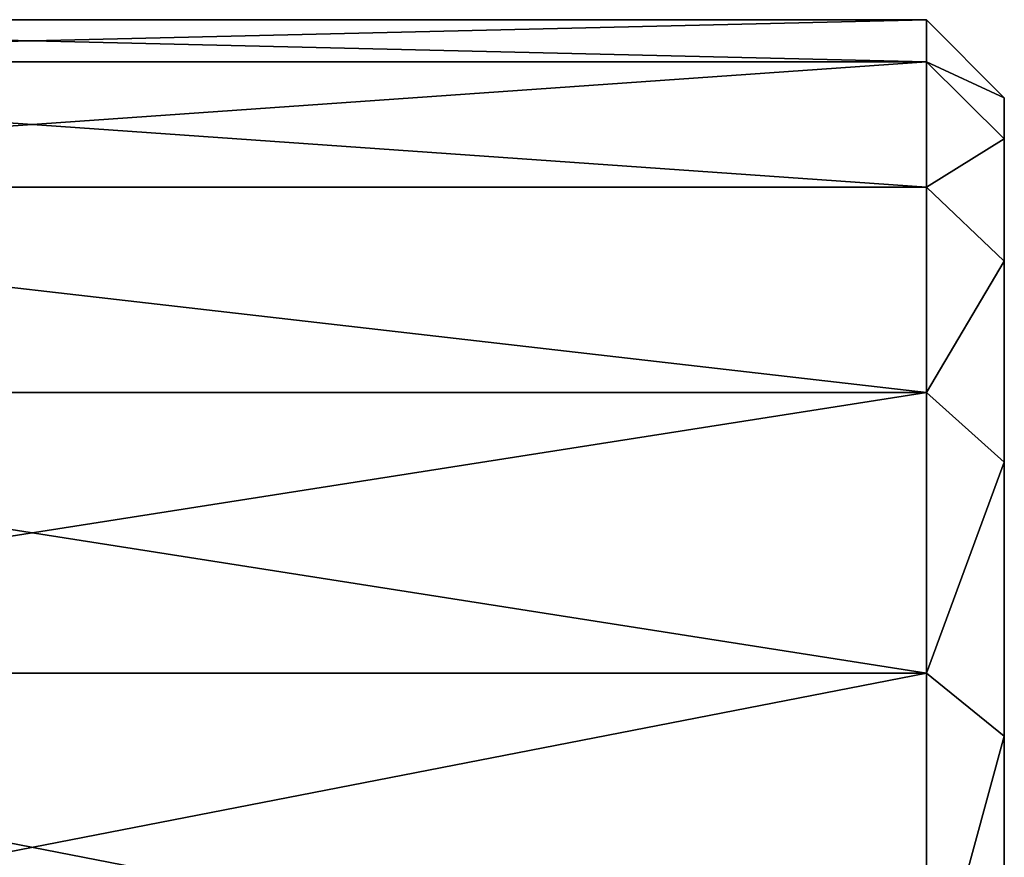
# Model space of a CAD drawing. Header units: centimetres. Extents: x -19 to 19, y -3.5 to 3.5.
# Tile 140 of 154: x -11.633 to -11, y 1.661 to 2.2. Entities that reach past the tile are written whole.
import ezdxf

# ---------------------------------------------------------------- set-up
doc = ezdxf.new("R2010")
doc.units = ezdxf.units.CM
doc.header["$LTSCALE"] = 2.54
doc.layers.get('0').update_dxf_attribs({"true_color": 0xff5454})
doc.layers.add('CHROM', color=7, linetype='Continuous', true_color=0x777799)

# ---------------------------------------------------------------- blocks, each defined once
blk = doc.blocks.new('Grupuj#1')
at = {"color": 0}
for p, q in [((4.3934, 4.4, 2.2), (5.5434, 4.4, 2.2)), ((4.3934, 4.4, 2.2), (5.5434, 4.4, 2.2)), ((5.5434, 4.4, 2.2), (5.5434, 4.37291, 2.54416)), ((5.5434, 4.37291, 1.85584), (5.5434, 4.4, 2.2)), ((5.5434, 4.37291, 1.85584), (5.5434, 4.4, 2.2)), ((5.5934, 4.34985, 2.2), (5.5434, 4.4, 2.2)), ((5.5434, 4.4, 2.2), (5.5434, 4.37291, 2.54416)), ((5.5934, 4.34985, 2.2), (5.5434, 4.4, 2.2)), ((4.3934, 4.37291, 2.54416), (5.5434, 4.37291, 2.54416)), ((4.3934, 4.37291, 2.54416), (5.5434, 4.37291, 2.54416)), ((4.3934, 4.37291, 1.85584), (5.5434, 4.37291, 1.85584)), ((4.3934, 4.37291, 1.85584), (5.5434, 4.37291, 1.85584)), ((5.5434, 4.37291, 2.54416), (5.5434, 4.29232, 2.87984)), ((5.5434, 4.29232, 1.52016), (5.5434, 4.37291, 1.85584)), ((5.5934, 4.32338, 1.86369), (5.5434, 4.37291, 1.85584)), ((5.5934, 4.32338, 2.53631), (5.5434, 4.37291, 2.54416)), ((5.5434, 4.37291, 2.54416), (5.5434, 4.29232, 2.87984)), ((5.5934, 4.32338, 2.53631), (5.5434, 4.37291, 2.54416)), ((5.5434, 4.29232, 1.52016), (5.5434, 4.37291, 1.85584)), ((5.5934, 4.32338, 1.86369), (5.5434, 4.37291, 1.85584)), ((5.5934, 4.34985, 2.2), (5.5934, 4.32338, 1.86369)), ((5.5934, 4.32338, 2.53631), (5.5934, 4.34985, 2.2)), ((5.5934, 4.34985, 2.2), (5.5934, 4.32338, 1.86369)), ((5.5934, 4.32338, 2.53631), (5.5934, 4.34985, 2.2)), ((5.5934, 4.32338, 1.86369), (5.5934, 4.24462, 1.53566)), ((5.5934, 4.24462, 2.86434), (5.5934, 4.32338, 2.53631)), ((5.5934, 4.24462, 2.86434), (5.5934, 4.32338, 2.53631)), ((5.5934, 4.32338, 1.86369), (5.5934, 4.24462, 1.53566)), ((4.3934, 4.29232, 2.87984), (5.5434, 4.29232, 2.87984)), ((4.3934, 4.29232, 1.52016), (5.5434, 4.29232, 1.52016)), ((4.3934, 4.29232, 2.87984), (5.5434, 4.29232, 2.87984)), ((4.3934, 4.29232, 1.52016), (5.5434, 4.29232, 1.52016)), ((5.5434, 4.16021, 1.20122), (5.5434, 4.29232, 1.52016)), ((5.5434, 4.29232, 2.87984), (5.5434, 4.16021, 3.19878)), ((5.5434, 4.29232, 2.87984), (5.5434, 4.16021, 3.19878)), ((5.5434, 4.29232, 2.87984), (5.5934, 4.24462, 2.86434)), ((5.5434, 4.29232, 2.87984), (5.5934, 4.24462, 2.86434)), ((5.5434, 4.16021, 1.20122), (5.5434, 4.29232, 1.52016)), ((5.5934, 4.24462, 1.53566), (5.5434, 4.29232, 1.52016)), ((5.5934, 4.24462, 1.53566), (5.5434, 4.29232, 1.52016)), ((5.5934, 4.24462, 1.53566), (5.5934, 4.11553, 1.22399)), ((5.5934, 4.11553, 3.17601), (5.5934, 4.24462, 2.86434)), ((5.5934, 4.11553, 3.17601), (5.5934, 4.24462, 2.86434)), ((5.5934, 4.24462, 1.53566), (5.5934, 4.11553, 1.22399)), ((4.3934, 4.16021, 3.19878), (5.5434, 4.16021, 3.19878)), ((4.3934, 4.16021, 1.20122), (5.5434, 4.16021, 1.20122)), ((4.3934, 4.16021, 1.20122), (5.5434, 4.16021, 1.20122)), ((4.3934, 4.16021, 3.19878), (5.5434, 4.16021, 3.19878)), ((5.5434, 4.16021, 3.19878), (5.5434, 3.97984, 3.49313)), ((5.5434, 3.97984, 0.90687), (5.5434, 4.16021, 1.20122)), ((5.5434, 3.97984, 0.90687), (5.5434, 4.16021, 1.20122)), ((5.5934, 4.11553, 1.22399), (5.5434, 4.16021, 1.20122)), ((5.5434, 4.16021, 3.19878), (5.5434, 3.97984, 3.49313)), ((5.5934, 4.11553, 3.17601), (5.5434, 4.16021, 3.19878)), ((5.5934, 4.11553, 3.17601), (5.5434, 4.16021, 3.19878)), ((5.5934, 4.11553, 1.22399), (5.5434, 4.16021, 1.20122)), ((5.5934, 4.11553, 1.22399), (5.5934, 3.93926, 0.93635)), ((5.5934, 3.93926, 3.46365), (5.5934, 4.11553, 3.17601)), ((5.5934, 4.11553, 1.22399), (5.5934, 3.93926, 0.93635)), ((5.5934, 3.93926, 3.46365), (5.5934, 4.11553, 3.17601)), ((4.3934, 3.97984, 3.49313), (5.5434, 3.97984, 3.49313)), ((4.3934, 3.97984, 0.90687), (5.5434, 3.97984, 0.90687)), ((4.3934, 3.97984, 0.90687), (5.5434, 3.97984, 0.90687)), ((4.3934, 3.97984, 3.49313), (5.5434, 3.97984, 3.49313)), ((5.5434, 3.75563, 0.64437), (5.5434, 3.97984, 0.90687)), ((5.5434, 3.97984, 3.49313), (5.5434, 3.75563, 3.75563)), ((5.5434, 3.97984, 0.90687), (5.5934, 3.93926, 0.93635)), ((5.5934, 3.93926, 3.46365), (5.5434, 3.97984, 3.49313)), ((5.5434, 3.97984, 3.49313), (5.5434, 3.75563, 3.75563)), ((5.5934, 3.93926, 3.46365), (5.5434, 3.97984, 3.49313)), ((5.5434, 3.75563, 0.64437), (5.5434, 3.97984, 0.90687)), ((5.5434, 3.97984, 0.90687), (5.5934, 3.93926, 0.93635)), ((5.5934, 3.93926, 0.93635), (5.5934, 3.72017, 0.67983)), ((5.5934, 3.72017, 3.72017), (5.5934, 3.93926, 3.46365)), ((5.5934, 3.72017, 3.72017), (5.5934, 3.93926, 3.46365)), ((5.5934, 3.93926, 0.93635), (5.5934, 3.72017, 0.67983))]:
    blk.add_line(p, q, dxfattribs=at)
mesh = blk.add_polyface(dxfattribs=at)
corners = [(4.3934, 4.37291, 2.54416), (5.5434, 4.4, 2.2), (4.3934, 4.4, 2.2), (5.5434, 4.37291, 2.54416)]
mesh.append_faces([[corners[k] for k in face] for face in [(0, 1, 2), (1, 0, 3)]], dxfattribs={"vtx0": -1, "color": 0})
mesh = blk.add_polyface(dxfattribs=at)
corners = [(4.3934, 4.4, 2.2), (5.5434, 4.37291, 1.85584), (4.3934, 4.37291, 1.85584), (5.5434, 4.4, 2.2)]
mesh.append_faces([[corners[k] for k in face] for face in [(0, 1, 2), (1, 0, 3)]], dxfattribs={"vtx0": -1, "color": 0})
mesh = blk.add_polyface(dxfattribs=at)
corners = [(5.5434, 4.37291, 1.85584), (5.5934, 4.34985, 2.2), (5.5934, 4.32338, 1.86369), (5.5434, 4.4, 2.2)]
mesh.append_faces([[corners[k] for k in face] for face in [(0, 1, 2), (1, 0, 3)]], dxfattribs={"vtx0": -1, "color": 0})
mesh = blk.add_polyface(dxfattribs=at)
corners = [(5.5934, 4.34985, 2.2), (5.5434, 4.37291, 2.54416), (5.5934, 4.32338, 2.53631), (5.5434, 4.4, 2.2)]
mesh.append_faces([[corners[k] for k in face] for face in [(0, 1, 2), (1, 0, 3)]], dxfattribs={"vtx0": -1, "color": 0})
mesh = blk.add_polyface(dxfattribs=at)
corners = [(4.3934, 4.29232, 2.87984), (5.5434, 4.37291, 2.54416), (4.3934, 4.37291, 2.54416), (5.5434, 4.29232, 2.87984)]
mesh.append_faces([[corners[k] for k in face] for face in [(0, 1, 2), (1, 0, 3)]], dxfattribs={"vtx0": -1, "color": 0})
mesh = blk.add_polyface(dxfattribs=at)
corners = [(4.3934, 4.37291, 1.85584), (5.5434, 4.29232, 1.52016), (4.3934, 4.29232, 1.52016), (5.5434, 4.37291, 1.85584)]
mesh.append_faces([[corners[k] for k in face] for face in [(0, 1, 2), (1, 0, 3)]], dxfattribs={"vtx0": -1, "color": 0})
mesh = blk.add_polyface(dxfattribs=at)
corners = [(5.5934, 4.32338, 2.53631), (5.5434, 4.29232, 2.87984), (5.5934, 4.24462, 2.86434), (5.5434, 4.37291, 2.54416)]
mesh.append_faces([[corners[k] for k in face] for face in [(0, 1, 2), (1, 0, 3)]], dxfattribs={"vtx0": -1, "color": 0})
mesh = blk.add_polyface(dxfattribs=at)
corners = [(5.5434, 4.29232, 1.52016), (5.5934, 4.32338, 1.86369), (5.5934, 4.24462, 1.53566), (5.5434, 4.37291, 1.85584)]
mesh.append_faces([[corners[k] for k in face] for face in [(0, 1, 2), (1, 0, 3)]], dxfattribs={"vtx0": -1, "color": 0})
mesh = blk.add_polyface(dxfattribs=at)
corners = [(5.5934, 0.46074, 0.93635), (5.5934, 0.57016, 1.94186), (5.5934, 0.54985, 2.2), (5.5934, 0.67983, 0.67983), (5.5934, 0.63061, 1.69007), (5.5934, 0.7297, 1.45085), (5.5934, 0.93635, 0.46074), (5.5934, 0.865, 1.23006), (5.5934, 1.03316, 1.03316), (5.5934, 1.22399, 0.28447), (5.5934, 1.23006, 0.865), (5.5934, 1.53566, 0.15538), (5.5934, 1.45085, 0.7297), (5.5934, 1.69007, 0.63061), (5.5934, 1.86369, 0.07662), (5.5934, 1.94186, 0.57016), (5.5934, 2.2, 0.05015), (5.5934, 2.2, 0.54985), (5.5934, 2.53631, 0.07662), (5.5934, 2.45814, 0.57016), (5.5934, 2.70993, 0.63061), (5.5934, 2.86434, 0.15538), (5.5934, 2.94915, 0.7297), (5.5934, 3.17601, 0.28447), (5.5934, 3.16994, 0.865), (5.5934, 3.36684, 1.03316), (5.5934, 3.46365, 0.46074), (5.5934, 3.535, 1.23006), (5.5934, 3.72017, 0.67983), (5.5934, 3.6703, 1.45085), (5.5934, 3.76939, 1.69007), (5.5934, 3.93926, 0.93635), (5.5934, 3.82984, 1.94186), (5.5934, 3.85015, 2.2), (5.5934, 3.93926, 3.46365), (5.5934, 4.11553, 3.17601), (5.5934, 4.11553, 1.22399), (5.5934, 4.24462, 1.53566), (5.5934, 4.24462, 2.86434), (5.5934, 4.32338, 2.53631), (5.5934, 4.32338, 1.86369), (5.5934, 4.34985, 2.2), (5.5934, 0.07662, 1.86369), (5.5934, 0.07662, 2.53631), (5.5934, 0.05015, 2.2), (5.5934, 0.15538, 1.53566), (5.5934, 0.15538, 2.86434), (5.5934, 0.28447, 1.22399), (5.5934, 0.28447, 3.17601), (5.5934, 0.46074, 3.46365), (5.5934, 0.57016, 2.45814), (5.5934, 0.67983, 3.72017), (5.5934, 0.63061, 2.70993), (5.5934, 0.7297, 2.94915), (5.5934, 0.93635, 3.93926), (5.5934, 0.865, 3.16994), (5.5934, 1.03316, 3.36684), (5.5934, 1.22399, 4.11553), (5.5934, 1.23006, 3.535), (5.5934, 1.53566, 4.24462), (5.5934, 1.45085, 3.6703), (5.5934, 1.69007, 3.76939), (5.5934, 1.86369, 4.32338), (5.5934, 1.94186, 3.82984), (5.5934, 2.2, 4.34985), (5.5934, 2.2, 3.85015), (5.5934, 2.53631, 4.32338), (5.5934, 2.45814, 3.82984), (5.5934, 2.70993, 3.76939), (5.5934, 2.86434, 4.24462), (5.5934, 2.94915, 3.6703), (5.5934, 3.17601, 4.11553), (5.5934, 3.16994, 3.535), (5.5934, 3.36684, 3.36684), (5.5934, 3.46365, 3.93926), (5.5934, 3.535, 3.16994), (5.5934, 3.72017, 3.72017), (5.5934, 3.6703, 2.94915), (5.5934, 3.76939, 2.70993), (5.5934, 3.82984, 2.45814)]
mesh.append_faces([[corners[k] for k in face] for face in [(39, 40, 41), (42, 43, 44)]], dxfattribs={"vtx0": -1, "color": 0})
mesh.append_faces([[corners[k] for k in face] for face in [(1, 3, 4), (4, 3, 5), (5, 6, 7), (7, 6, 8), (8, 9, 10), (10, 11, 12), (12, 11, 13), (13, 14, 15), (15, 16, 17), (17, 18, 19), (19, 18, 20), (20, 21, 22), (22, 23, 24), (24, 23, 25), (25, 26, 27), (27, 28, 29), (29, 28, 30), (30, 31, 32), (32, 31, 33), (34, 31, 35), (35, 37, 38), (38, 37, 39), (43, 45, 46), (46, 47, 48), (48, 0, 49), (49, 50, 51), (51, 53, 54), (54, 56, 57), (57, 58, 59), (59, 61, 62), (62, 63, 64), (64, 65, 66), (66, 68, 69), (69, 70, 71), (71, 73, 74), (74, 75, 76), (76, 78, 34)]], dxfattribs={"vtx0": -1, "vtx1": -1, "color": 0})
mesh.append_faces([[corners[k] for k in face] for face in [(33, 31, 34), (49, 0, 2)]], dxfattribs={"vtx0": -1, "vtx1": -1, "vtx2": -1, "color": 0})
mesh.append_faces([[corners[k] for k in face] for face in [(0, 1, 2), (1, 0, 3), (5, 3, 6), (8, 6, 9), (10, 9, 11), (13, 11, 14), (15, 14, 16), (17, 16, 18), (20, 18, 21), (22, 21, 23), (25, 23, 26), (27, 26, 28), (30, 28, 31), (35, 31, 36), (35, 36, 37), (39, 37, 40), (43, 42, 45), (46, 45, 47), (48, 47, 0), (49, 2, 50), (51, 50, 52), (51, 52, 53), (54, 53, 55), (54, 55, 56), (57, 56, 58), (59, 58, 60), (59, 60, 61), (62, 61, 63), (64, 63, 65), (66, 65, 67), (66, 67, 68), (69, 68, 70), (71, 70, 72), (71, 72, 73), (74, 73, 75), (76, 75, 77), (76, 77, 78), (34, 78, 79), (34, 79, 33)]], dxfattribs={"vtx0": -1, "vtx2": -1, "color": 0})
mesh = blk.add_polyface(dxfattribs=at)
corners = [(4.3934, 4.29232, 1.52016), (5.5434, 4.16021, 1.20122), (4.3934, 4.16021, 1.20122), (5.5434, 4.29232, 1.52016)]
mesh.append_faces([[corners[k] for k in face] for face in [(0, 1, 2), (1, 0, 3)]], dxfattribs={"vtx0": -1, "color": 0})
mesh = blk.add_polyface(dxfattribs=at)
corners = [(4.3934, 4.29232, 2.87984), (5.5434, 4.16021, 3.19878), (5.5434, 4.29232, 2.87984), (4.3934, 4.16021, 3.19878)]
mesh.append_faces([[corners[k] for k in face] for face in [(0, 1, 2), (1, 0, 3)]], dxfattribs={"vtx0": -1, "color": 0})
mesh = blk.add_polyface(dxfattribs=at)
corners = [(5.5934, 4.24462, 2.86434), (5.5434, 4.16021, 3.19878), (5.5934, 4.11553, 3.17601), (5.5434, 4.29232, 2.87984)]
mesh.append_faces([[corners[k] for k in face] for face in [(0, 1, 2), (1, 0, 3)]], dxfattribs={"vtx0": -1, "color": 0})
mesh = blk.add_polyface(dxfattribs=at)
corners = [(5.5434, 4.16021, 1.20122), (5.5934, 4.24462, 1.53566), (5.5934, 4.11553, 1.22399), (5.5434, 4.29232, 1.52016)]
mesh.append_faces([[corners[k] for k in face] for face in [(0, 1, 2), (1, 0, 3)]], dxfattribs={"vtx0": -1, "color": 0})
mesh = blk.add_polyface(dxfattribs=at)
corners = [(4.3934, 3.97984, 3.49313), (5.5434, 4.16021, 3.19878), (4.3934, 4.16021, 3.19878), (5.5434, 3.97984, 3.49313)]
mesh.append_faces([[corners[k] for k in face] for face in [(0, 1, 2), (1, 0, 3)]], dxfattribs={"vtx0": -1, "color": 0})
mesh = blk.add_polyface(dxfattribs=at)
corners = [(4.3934, 4.16021, 1.20122), (5.5434, 3.97984, 0.90687), (4.3934, 3.97984, 0.90687), (5.5434, 4.16021, 1.20122)]
mesh.append_faces([[corners[k] for k in face] for face in [(0, 1, 2), (1, 0, 3)]], dxfattribs={"vtx0": -1, "color": 0})
mesh = blk.add_polyface(dxfattribs=at)
corners = [(5.5434, 3.97984, 0.90687), (5.5934, 4.11553, 1.22399), (5.5934, 3.93926, 0.93635), (5.5434, 4.16021, 1.20122)]
mesh.append_faces([[corners[k] for k in face] for face in [(0, 1, 2), (1, 0, 3)]], dxfattribs={"vtx0": -1, "color": 0})
mesh = blk.add_polyface(dxfattribs=at)
corners = [(5.5934, 4.11553, 3.17601), (5.5434, 3.97984, 3.49313), (5.5934, 3.93926, 3.46365), (5.5434, 4.16021, 3.19878)]
mesh.append_faces([[corners[k] for k in face] for face in [(0, 1, 2), (1, 0, 3)]], dxfattribs={"vtx0": -1, "color": 0})
mesh = blk.add_polyface(dxfattribs=at)
corners = [(4.3934, 3.97984, 0.90687), (5.5434, 3.75563, 0.64437), (4.3934, 3.75563, 0.64437), (5.5434, 3.97984, 0.90687)]
mesh.append_faces([[corners[k] for k in face] for face in [(0, 1, 2), (1, 0, 3)]], dxfattribs={"vtx0": -1, "color": 0})
mesh = blk.add_polyface(dxfattribs=at)
corners = [(4.3934, 3.75563, 3.75563), (5.5434, 3.97984, 3.49313), (4.3934, 3.97984, 3.49313), (5.5434, 3.75563, 3.75563)]
mesh.append_faces([[corners[k] for k in face] for face in [(0, 1, 2), (1, 0, 3)]], dxfattribs={"vtx0": -1, "color": 0})
mesh = blk.add_polyface(dxfattribs=at)
corners = [(5.5934, 3.93926, 3.46365), (5.5434, 3.75563, 3.75563), (5.5934, 3.72017, 3.72017), (5.5434, 3.97984, 3.49313)]
mesh.append_faces([[corners[k] for k in face] for face in [(0, 1, 2), (1, 0, 3)]], dxfattribs={"vtx0": -1, "color": 0})
mesh = blk.add_polyface(dxfattribs=at)
corners = [(5.5434, 3.75563, 0.64437), (5.5934, 3.93926, 0.93635), (5.5934, 3.72017, 0.67983), (5.5434, 3.97984, 0.90687)]
mesh.append_faces([[corners[k] for k in face] for face in [(0, 1, 2), (1, 0, 3)]], dxfattribs={"vtx0": -1, "color": 0})
blk = doc.blocks.new('Oltens Hervik syfon umywalkowy mosi__ny okr_g_y chrom 02602100')
at = {"color": 0}
blk.add_blockref('Grupuj#1', (2.4066, 1.3, 5.93634), dxfattribs=at)

msp = doc.modelspace()

# ---------------------------------------------------------------- block references
at = {"layer": 'CHROM', "color": 253, "true_color": 0x999999}
msp.add_blockref('Oltens Hervik syfon umywalkowy mosi__ny okr_g_y chrom 02602100', (-19, -3.5, -11.11607), dxfattribs=at)

doc.saveas('drawing.dxf')
